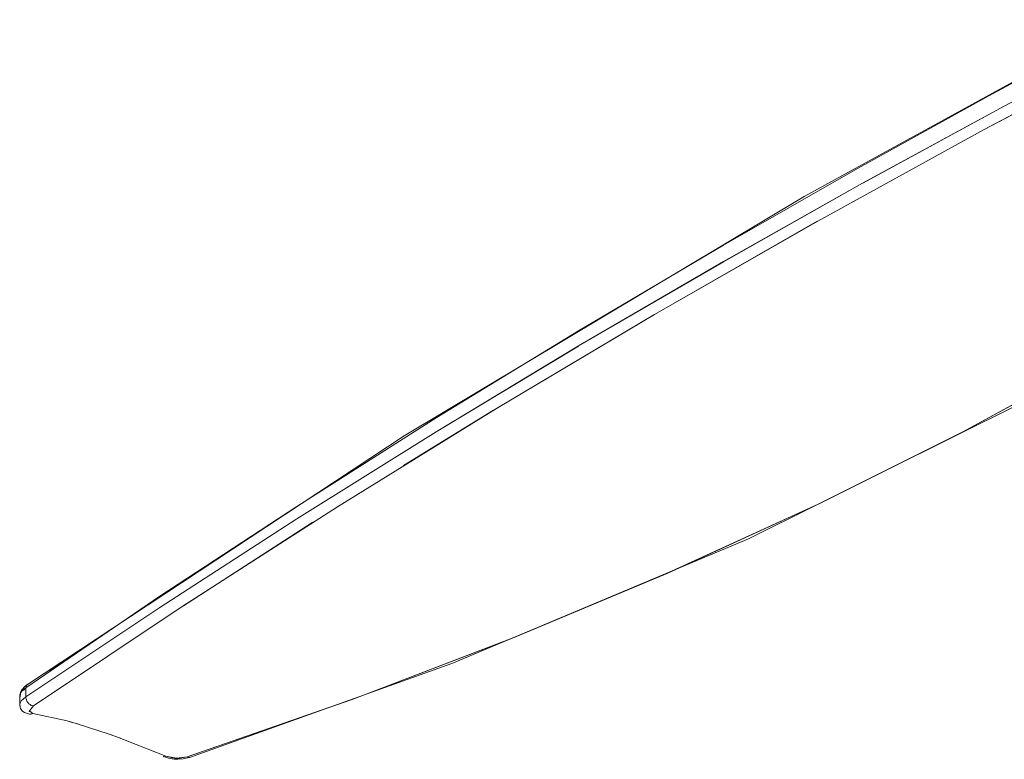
# Model space of a CAD drawing. Header units: millimetres. Extents: x 5921 to 11897, y 1480 to 7785.
# Tile 2 of 13: x 7976 to 8286, y 5069 to 5302. Entities that reach past the tile are written whole.
import ezdxf

# ---------------------------------------------------------------- set-up
doc = ezdxf.new("R2010")
doc.units = ezdxf.units.MM
doc.layers.add('Luminarias', color=7, linetype='Continuous', lineweight=20)

# ---------------------------------------------------------------- blocks, each defined once
blk = doc.blocks.new('33719DC - 33719DC ALO L Black_wood fan DC CCT-534711-00 Isometrico PDF')
at = {"layer": 'Luminarias', "lineweight": 15}
for p, q in [((-2656.3, 5267.38), (-2602.68, 5295.7)), ((-2649.92, 5274.74), (-2694.6, 5250.43)), ((-2708.81, 5238.51), (-2656.3, 5267.37)), ((-2697.03, 5254.67), (-2738.61, 5230.89)), ((-2694.63, 5250.42), (-2738.61, 5225.67)), ((-2760.4, 5209.01), (-2708.94, 5238.44)), ((-2738.61, 5230.89), (-2784.35, 5203.85)), ((-2738.61, 5225.67), (-2784.33, 5199.05)), ((-2810.3, 5179.33), (-2760.57, 5208.91)), ((-2784.36, 5203.84), (-2829.25, 5176.34)), ((-2784.36, 5199.04), (-2829.25, 5171.96)), ((-2663.01, 5171.9), (-2619.42, 5195.65)), ((-2839.64, 5161.32), (-2811.16, 5178.8)), ((-2829.27, 5176.33), (-2873.32, 5148.39)), ((-2708.58, 5149.13), (-2663.2, 5171.8)), ((-2756.13, 5127.36), (-2708.71, 5149.06)), ((-2909.12, 5116.97), (-2868.22, 5143.37)), ((-2737.1, 5136.06), (-2737.52, 5135.87)), ((-2737.51, 5135.88), (-2737.04, 5136.09)), ((-2805.22, 5106.8), (-2756.15, 5127.35)), ((-2916.55, 5116.49), (-2958.89, 5088.24)), ((-2956.4, 5085.38), (-2909.46, 5116.74)), ((-2855.84, 5087.44), (-2805.27, 5106.78)), ((-2960.08, 5090.16), (-2960.46, 5089.68)), ((-2958.89, 5091.14), (-2959.37, 5090.8)), ((-2959.19, 5090.35), (-2959.28, 5090.58)), ((-2958.89, 5091.14), (-2958.89, 5088.24)), ((-2958.89, 5088.24), (-2958.89, 5091.14)), ((-2958.81, 5091.48), (-2958.87, 5091.14)), ((-2958.7, 5091.8), (-2958.79, 5091.56)), ((-2958.28, 5092.23), (-2958.52, 5092.05)), ((-2958.35, 5092.18), (-2958.34, 5092.19)), ((-2960.81, 5088.69), (-2960.81, 5085.79)), ((-2960.57, 5086.59), (-2960.79, 5085.99)), ((-2960.32, 5086.97), (-2960.48, 5086.75)), ((-2958.89, 5088.24), (-2958.84, 5087.81)), ((-2958.84, 5087.81), (-2958.71, 5087.35)), ((-2958.71, 5087.35), (-2958.51, 5086.9)), ((-2958.51, 5086.9), (-2958.24, 5086.47)), ((-2907.9, 5069.28), (-2855.91, 5087.42)), ((-2960.81, 5085.87), (-2960.69, 5086.36)), ((-2960.72, 5085.33), (-2960.81, 5085.79)), ((-2960.81, 5085.77), (-2960.64, 5085.2)), ((-2958.24, 5086.47), (-2957.91, 5086.09)), ((-2957.91, 5086.09), (-2957.54, 5085.78)), ((-2957.81, 5083.79), (-2957.73, 5083.56)), ((-2957.54, 5085.78), (-2957.15, 5085.56)), ((-2958, 5082.86), (-2957.74, 5082.81)), ((-2957.56, 5082.79), (-2957.11, 5082.82)), ((-2957.11, 5082.83), (-2956.68, 5082.98)), ((-2956.68, 5082.98), (-2956.88, 5082.9)), ((-2956.68, 5082.98), (-2945.85, 5080.62)), ((-2942.27, 5079.62), (-2945.85, 5080.62)), ((-2942.32, 5079.63), (-2932.9, 5076.6)), ((-2928.97, 5075.19), (-2932.9, 5076.6)), ((-2914.97, 5069.36), (-2914.63, 5069.51)), ((-2911.78, 5068.88), (-2910.98, 5068.84)), ((-2907.9, 5069.28), (-2907.88, 5069.26)), ((-2907.47, 5069.06), (-2907.08, 5069.15))]:
    blk.add_line(p, q, dxfattribs=at)
for points in [[(-2958.37, 5092.18, 0), (-2839.43, 5170.66, 0), (-2713.14, 5246.26, 0), (-2611.41, 5302.1, 0)], [(-2738.61, 5230.88, 0), (-2697.02, 5254.67, 0), (-2654.8, 5278.08, 0), (-2611.93, 5301.1, 0)], [(-2611.93, 5301.1, 0), (-2654.8, 5278.08, 0), (-2697.02, 5254.67, 0)], [(-2738.61, 5225.68, 0), (-2694.63, 5250.43, 0), (-2649.92, 5274.74, 0), (-2604.46, 5298.64, 0)], [(-2602.68, 5295.7, 0), (-2656.3, 5267.38, 0), (-2708.81, 5238.5, 0), (-2760.4, 5209, 0), (-2810.29, 5179.34, 0), (-2860.5, 5148.28, 0), (-2909.46, 5116.75, 0), (-2956.4, 5085.38, 0)], [(-2499.05, 5273.73, 0), (-2537.06, 5246.79, 0), (-2577.1, 5220.81, 0), (-2619.11, 5195.83, 0), (-2663.01, 5171.9, 0), (-2708.72, 5149.06, 0), (-2756.15, 5127.35, 0), (-2805.22, 5106.8, 0), (-2855.84, 5087.44, 0), (-2907.9, 5069.28, 0)], [(-2497.68, 5273.88, 0), (-2567.29, 5226.17, 0), (-2644.98, 5180.75, 0), (-2730.72, 5138.11, 0), (-2824.35, 5098.73, 0), (-2907.22, 5069.09, 0)], [(-2951.35, 5096.32, 0), (-2916.54, 5119.96, 0), (-2873.33, 5148.37, 0), (-2829.27, 5176.32, 0), (-2784.36, 5203.83, 0), (-2738.61, 5230.88, 0)], [(-2958.89, 5088.24, 0), (-2916.54, 5116.49, 0), (-2873.32, 5144.43, 0), (-2829.25, 5171.97, 0), (-2784.33, 5199.06, 0), (-2738.61, 5225.68, 0)], [(-2829.27, 5171.95, 0), (-2873.34, 5144.42, 0), (-2916.54, 5116.5, 0)], [(-2873.33, 5148.38, 0), (-2916.53, 5119.99, 0), (-2958.89, 5091.14, 0)], [(-2958.35, 5092.18, 0), (-2959.1, 5091.61, 0), (-2960.2, 5090.37, 0), (-2960.58, 5089.63, 0), (-2960.78, 5088.77, 0)], [(-2960.46, 5089.68, 0), (-2960.6, 5089.44, 0), (-2960.7, 5088.2, 0)], [(-2960.42, 5089.66, 0), (-2960.25, 5089.89, 0), (-2958.9, 5091.08, 0)], [(-2960.76, 5088.42, 0), (-2960.78, 5088.76, 0), (-2960.71, 5089.09, 0)], [(-2960.48, 5086.75, 0), (-2960.3, 5087.01, 0), (-2958.89, 5088.24, 0)], [(-2956.4, 5085.38, 0), (-2956.76, 5085.42, 0), (-2957.15, 5085.56, 0), (-2957.54, 5085.78, 0), (-2957.91, 5086.09, 0), (-2958.24, 5086.47, 0), (-2958.51, 5086.9, 0), (-2958.71, 5087.35, 0), (-2958.84, 5087.81, 0), (-2958.89, 5088.24, 0)], [(-2957.74, 5082.81, 0), (-2959.31, 5083.3, 0), (-2959.79, 5083.63, 0), (-2960.12, 5083.96, 0), (-2960.51, 5084.56, 0), (-2960.78, 5085.43, 0), (-2960.81, 5085.77, 0)], [(-2956.4, 5085.38, 0), (-2957.76, 5083.8, 0), (-2956.68, 5082.98, 0)], [(-2956.68, 5082.98, 0), (-2957.75, 5083.8, 0), (-2956.4, 5085.38, 0)], [(-2957.15, 5085.56, 0), (-2956.76, 5085.42, 0), (-2956.4, 5085.38, 0)], [(-2945.83, 5080.62, 0), (-2944.54, 5080.27, 0), (-2942.85, 5079.79, 0)], [(-2932.27, 5076.38, 0), (-2930.43, 5075.72, 0), (-2914.63, 5069.51, 0)], [(-2914.63, 5069.51, 0), (-2914.97, 5069.36, 0), (-2915.28, 5069.35, 0), (-2915.55, 5069.45, 0)], [(-2907.19, 5069.08, 0), (-2909.2, 5068.63, 0), (-2910.84, 5068.52, 0), (-2912.06, 5068.57, 0), (-2913.83, 5068.87, 0), (-2915.44, 5069.4, 0)], [(-2914.63, 5069.51, 0), (-2912.6, 5068.97, 0), (-2911.79, 5068.88, 0)], [(-2907.9, 5069.28, 0), (-2911.33, 5068.84, 0), (-2914.63, 5069.51, 0)], [(-2910.96, 5068.84, 0), (-2910.15, 5068.85, 0), (-2907.9, 5069.28, 0)], [(-2907.19, 5069.08, 0), (-2907.21, 5069.08, 0), (-2907.55, 5069.07, 0), (-2907.9, 5069.28, 0)]]:
    blk.add_polyline3d(points, dxfattribs=at)

msp = doc.modelspace()

# ---------------------------------------------------------------- block references
at = {"layer": 'Luminarias', "color": 7, "lineweight": 15, "true_color": 0xfafafa}
msp.add_blockref('33719DC - 33719DC ALO L Black_wood fan DC CCT-534711-00 Isometrico PDF', (10936.37, 0), dxfattribs=at)

doc.saveas('drawing.dxf')
